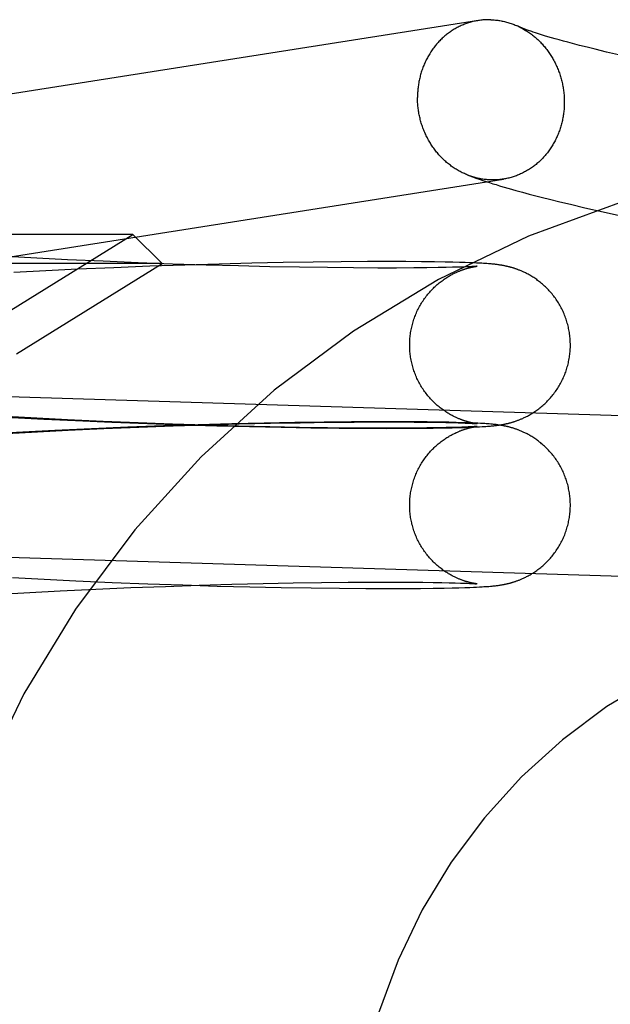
# Model space of a CAD drawing. Header units: inches. Extents: x 0 to 283, y 0 to 183.
# Tile 29 of 79: x 89.758 to 89.902, y 100.824 to 101.063. Entities that reach past the tile are written whole.
import ezdxf

# ---------------------------------------------------------------- set-up
doc = ezdxf.new("R2010")
doc.units = ezdxf.units.IN
doc.header["$LTSCALE"] = 15.583333
doc.header["$MEASUREMENT"] = 0
doc.linetypes.add('HIDDEN', pattern=[0.2, 0.1, -0.1])
doc.layers.add('DEFAULT_2', color=8, linetype='HIDDEN')

msp = doc.modelspace()

# ---------------------------------------------------------------- linework, layer by layer
at = {"layer": 'DEFAULT_2', "color": 8, "linetype": 'HIDDEN'}
for p, q in [((89.88405, 101.05979), (89.88338, 101.06001)), ((89.88477, 101.05956), (89.88405, 101.05979)), ((89.88554, 101.05932), (89.88477, 101.05956)), ((89.88636, 101.05908), (89.88554, 101.05932)), ((89.88723, 101.05882), (89.88636, 101.05908)), ((89.88814, 101.05856), (89.88723, 101.05882)), ((89.88911, 101.05828), (89.88814, 101.05856)), ((89.89013, 101.058), (89.88911, 101.05828)), ((89.89119, 101.05772), (89.89013, 101.058)), ((89.89229, 101.05742), (89.89119, 101.05772)), ((89.89404, 101.05697), (89.89229, 101.05742)), ((89.89589, 101.0565), (89.89404, 101.05697)), ((89.89783, 101.05602), (89.89589, 101.0565)), ((89.90057, 101.05536), (89.89783, 101.05602)), ((89.90346, 101.05467), (89.90057, 101.05536)), ((89.87699, 101.02219), (89.87858, 101.02174)), ((89.87858, 101.02174), (89.88018, 101.0213)), ((89.88018, 101.0213), (89.8818, 101.02087)), ((89.8818, 101.02087), (89.88343, 101.02045)), ((89.88343, 101.02045), (89.88507, 101.02002)), ((89.88507, 101.02002), (89.88673, 101.01961)), ((89.88673, 101.01961), (89.88926, 101.01899)), ((89.88926, 101.01899), (89.89182, 101.01837)), ((89.89182, 101.01837), (89.89529, 101.01755)), ((89.89529, 101.01755), (89.89974, 101.01653)), ((89.89974, 101.01653), (89.93509, 101.00871)), ((89.78564, 101.01103), (89.47379, 101.01103)), ((89.75596, 100.99262), (89.78564, 101.01103)), ((89.78564, 101.01103), (89.79271, 101.00396)), ((89.76231, 101.0053), (89.75488, 101.00571)), ((89.76975, 101.00492), (89.76231, 101.0053)), ((89.77837, 101.00452), (89.76975, 101.00492)), ((89.79271, 101.00396), (89.46671, 101.00396)), ((89.75735, 100.98203), (89.79271, 101.00396)), ((89.77215, 101.00259), (89.76447, 101.00222)), ((89.78101, 101.00297), (89.77215, 101.00259)), ((89.78689, 101.00417), (89.77837, 101.00452)), ((89.78973, 101.00331), (89.78101, 101.00297)), ((89.79525, 101.00386), (89.78689, 101.00417)), ((89.79825, 101.0036), (89.78973, 101.00331)), ((89.8034, 101.0036), (89.79525, 101.00386)), ((89.80652, 101.00385), (89.79825, 101.0036)), ((89.81128, 101.00339), (89.8034, 101.0036)), ((89.81449, 101.00405), (89.80652, 101.00385)), ((89.81885, 101.00321), (89.81128, 101.00339)), ((89.82213, 101.00421), (89.81449, 101.00405)), ((89.82606, 101.00308), (89.81885, 101.00321)), ((89.82938, 101.00433), (89.82213, 101.00421)), ((89.83286, 101.00298), (89.82606, 101.00308)), ((89.83621, 101.0044), (89.82938, 101.00433)), ((89.8392, 101.00292), (89.83286, 101.00298)), ((89.84257, 101.00445), (89.83621, 101.0044)), ((89.84505, 101.00289), (89.8392, 101.00292)), ((89.84767, 101.00446), (89.84257, 101.00445)), ((89.84964, 101.00289), (89.84505, 101.00289)), ((89.85187, 101.00445), (89.84767, 101.00446)), ((89.8538, 101.00291), (89.84964, 101.00289)), ((89.85571, 101.00442), (89.85187, 101.00445)), ((89.85693, 101.00294), (89.8538, 101.00291)), ((89.85883, 101.00438), (89.85571, 101.00442)), ((89.85973, 101.00298), (89.85693, 101.00294)), ((89.86139, 101.00434), (89.85883, 101.00438)), ((89.86163, 101.00302), (89.85973, 101.00298)), ((89.86325, 101.0043), (89.86139, 101.00434)), ((89.86316, 101.00306), (89.86163, 101.00302)), ((89.86441, 101.00309), (89.86316, 101.00306)), ((89.86487, 101.00426), (89.86325, 101.0043)), ((89.86543, 101.00313), (89.86441, 101.00309)), ((89.86629, 101.00421), (89.86487, 101.00426)), ((89.86628, 101.00316), (89.86543, 101.00313)), ((89.86698, 101.00319), (89.86628, 101.00316)), ((89.86736, 101.00417), (89.86629, 101.00421)), ((89.86755, 101.00322), (89.86698, 101.00319)), ((89.86833, 101.00414), (89.86736, 101.00417)), ((89.86791, 101.00324), (89.86755, 101.00322)), ((89.86822, 101.00326), (89.86791, 101.00324)), ((89.86847, 101.00327), (89.86822, 101.00326)), ((89.86904, 101.0041), (89.86833, 101.00414)), ((89.86869, 101.00329), (89.86847, 101.00327)), ((89.86848, 101.00322), (89.86861, 101.00325)), ((89.86861, 101.00325), (89.86872, 101.00326)), ((89.86886, 101.0033), (89.86869, 101.00329)), ((89.86872, 101.00326), (89.86882, 101.00328)), ((89.86882, 101.00328), (89.86891, 101.00329)), ((89.86899, 101.00331), (89.86886, 101.0033)), ((89.86891, 101.00329), (89.86898, 101.0033)), ((89.86906, 101.00331), (89.86899, 101.00331)), ((89.8697, 101.00407), (89.86904, 101.0041)), ((89.8691, 101.00332), (89.86908, 101.00332)), ((89.86909, 101.00332), (89.86911, 101.00332)), ((89.86913, 101.00332), (89.86912, 101.00332)), ((89.86913, 101.00332), (89.86914, 101.00332)), ((89.86914, 101.00332), (89.86915, 101.00332)), ((89.86915, 101.00332), (89.86914, 101.00332)), ((89.87031, 101.00404), (89.8697, 101.00407)), ((89.87074, 101.00401), (89.87031, 101.00404)), ((89.87115, 101.00398), (89.87074, 101.00401)), ((89.87153, 101.00396), (89.87115, 101.00398)), ((89.8719, 101.00393), (89.87153, 101.00396)), ((89.87225, 101.0039), (89.8719, 101.00393)), ((89.87258, 101.00387), (89.87225, 101.0039)), ((89.8728, 101.00385), (89.87258, 101.00387)), ((89.87302, 101.00383), (89.8728, 101.00385)), ((89.87323, 101.00381), (89.87302, 101.00383)), ((89.87344, 101.00379), (89.87323, 101.00381)), ((89.87365, 101.00376), (89.87344, 101.00379)), ((89.87386, 101.00374), (89.87365, 101.00376)), ((89.87407, 101.00371), (89.87386, 101.00374)), ((89.87429, 101.00368), (89.87407, 101.00371)), ((89.8745, 101.00365), (89.87429, 101.00368)), ((89.87472, 101.00362), (89.8745, 101.00365)), ((89.76447, 101.00222), (89.75675, 101.00181)), ((89.9148, 100.96663), (89.70733, 100.97308)), ((89.76231, 100.96639), (89.75488, 100.9668)), ((89.7563, 100.96662), (89.76399, 100.96621)), ((89.76975, 100.96601), (89.76231, 100.96639)), ((89.76399, 100.96621), (89.77165, 100.96584)), ((89.77837, 100.96562), (89.76975, 100.96601)), ((89.77165, 100.96584), (89.78049, 100.96545)), ((89.78438, 100.96421), (89.77557, 100.96384)), ((89.78689, 100.96526), (89.77837, 100.96562)), ((89.77853, 100.96389), (89.78705, 100.96424)), ((89.78049, 100.96545), (89.78919, 100.96511)), ((89.79303, 100.96453), (89.78438, 100.96421)), ((89.79525, 100.96496), (89.78689, 100.96526)), ((89.78705, 100.96424), (89.79541, 100.96455)), ((89.78919, 100.96511), (89.79769, 100.96482)), ((89.80146, 100.9648), (89.79303, 100.96453)), ((89.8034, 100.9647), (89.79525, 100.96496)), ((89.79541, 100.96455), (89.80356, 100.96481)), ((89.79769, 100.96482), (89.80596, 100.96457)), ((89.80962, 100.96503), (89.80146, 100.9648)), ((89.81128, 100.96448), (89.8034, 100.9647)), ((89.80356, 100.96481), (89.81144, 100.96502)), ((89.80596, 100.96457), (89.81393, 100.96437)), ((89.81747, 100.96521), (89.80962, 100.96503)), ((89.81885, 100.96431), (89.81128, 100.96448)), ((89.81144, 100.96502), (89.81901, 100.9652)), ((89.81393, 100.96437), (89.82157, 100.96421)), ((89.82496, 100.96535), (89.81747, 100.96521)), ((89.82606, 100.96417), (89.81885, 100.96431)), ((89.81901, 100.9652), (89.82621, 100.96533)), ((89.82157, 100.96421), (89.82882, 100.96409)), ((89.83205, 100.96546), (89.82496, 100.96535)), ((89.83286, 100.96408), (89.82606, 100.96417)), ((89.82621, 100.96533), (89.833, 100.96543)), ((89.83871, 100.96552), (89.83205, 100.96546)), ((89.833, 100.96543), (89.83934, 100.96549)), ((89.84403, 100.96555), (89.83871, 100.96552)), ((89.83934, 100.96549), (89.84518, 100.96551)), ((89.84898, 100.96555), (89.84403, 100.96555)), ((89.84518, 100.96551), (89.84975, 100.96551)), ((89.85349, 100.96553), (89.84898, 100.96555)), ((89.84975, 100.96551), (89.85391, 100.96549)), ((89.85704, 100.9655), (89.85349, 100.96553)), ((89.85391, 100.96549), (89.85694, 100.96546)), ((89.85694, 100.96546), (89.85973, 100.96542)), ((89.85993, 100.96546), (89.85704, 100.9655)), ((89.85973, 100.96542), (89.86162, 100.96538)), ((89.86231, 100.96542), (89.85993, 100.96546)), ((89.86162, 100.96538), (89.86323, 100.96534)), ((89.86316, 100.96415), (89.86163, 100.96412)), ((89.86405, 100.96537), (89.86231, 100.96542)), ((89.86311, 100.9641), (89.86476, 100.96415)), ((89.86441, 100.96419), (89.86316, 100.96415)), ((89.86323, 100.96534), (89.86458, 100.96531)), ((89.86558, 100.96533), (89.86405, 100.96537)), ((89.86543, 100.96422), (89.86441, 100.96419)), ((89.86458, 100.96531), (89.86551, 100.96527)), ((89.86476, 100.96415), (89.86618, 100.96419)), ((89.86628, 100.96426), (89.86543, 100.96422)), ((89.86551, 100.96527), (89.86631, 100.96524)), ((89.86671, 100.96529), (89.86558, 100.96533)), ((89.86618, 100.96419), (89.8674, 100.96423)), ((89.86698, 100.96429), (89.86628, 100.96426)), ((89.86631, 100.96524), (89.867, 100.96521)), ((89.86774, 100.96525), (89.86671, 100.96529)), ((89.86755, 100.96431), (89.86698, 100.96429)), ((89.867, 100.96521), (89.86758, 100.96519)), ((89.8674, 100.96423), (89.86827, 100.96427)), ((89.86791, 100.96433), (89.86755, 100.96431)), ((89.86758, 100.96519), (89.86794, 100.96517)), ((89.86868, 100.96522), (89.86774, 100.96525)), ((89.86822, 100.96435), (89.86791, 100.96433)), ((89.86794, 100.96517), (89.86825, 100.96515)), ((89.86847, 100.96437), (89.86822, 100.96435)), ((89.86825, 100.96515), (89.86851, 100.96513)), ((89.86827, 100.96427), (89.86905, 100.9643)), ((89.86869, 100.96438), (89.86847, 100.96437)), ((89.86848, 100.96432), (89.86861, 100.96434)), ((89.86851, 100.96513), (89.86871, 100.96512)), ((89.86861, 100.96434), (89.86872, 100.96436)), ((89.86878, 100.96513), (89.86867, 100.96515)), ((89.86937, 100.96518), (89.86868, 100.96522)), ((89.86886, 100.96439), (89.86869, 100.96438)), ((89.86871, 100.96512), (89.86888, 100.9651)), ((89.86872, 100.96436), (89.86882, 100.96438)), ((89.86887, 100.96512), (89.86878, 100.96513)), ((89.86882, 100.96438), (89.86891, 100.96439)), ((89.86899, 100.96441), (89.86886, 100.96439)), ((89.86895, 100.96511), (89.86887, 100.96512)), ((89.86888, 100.9651), (89.869, 100.96509)), ((89.86891, 100.96439), (89.86898, 100.9644)), ((89.86902, 100.9651), (89.86895, 100.96511)), ((89.86906, 100.96441), (89.86899, 100.96441)), ((89.86907, 100.96509), (89.86902, 100.9651)), ((89.86905, 100.9643), (89.86975, 100.96434)), ((89.8691, 100.96441), (89.86908, 100.96441)), ((89.86911, 100.96509), (89.86909, 100.96509)), ((89.86909, 100.96441), (89.86911, 100.96442)), ((89.86911, 100.96509), (89.86912, 100.96508)), ((89.86913, 100.96508), (89.86912, 100.96508)), ((89.86913, 100.96442), (89.86912, 100.96442)), ((89.86913, 100.96442), (89.86914, 100.96442)), ((89.86914, 100.96508), (89.86914, 100.96508)), ((89.86915, 100.96508), (89.86914, 100.96508)), ((89.86914, 100.96442), (89.86915, 100.96442)), ((89.86915, 100.96442), (89.86914, 100.96442)), ((89.87, 100.96515), (89.86937, 100.96518)), ((89.86975, 100.96434), (89.8704, 100.96437)), ((89.8706, 100.96511), (89.87, 100.96515)), ((89.8704, 100.96437), (89.87085, 100.9644)), ((89.87101, 100.96509), (89.8706, 100.96511)), ((89.87085, 100.9644), (89.87127, 100.96443)), ((89.8714, 100.96506), (89.87101, 100.96509)), ((89.87127, 100.96443), (89.87167, 100.96446)), ((89.87178, 100.96503), (89.8714, 100.96506)), ((89.87167, 100.96446), (89.87204, 100.96449)), ((89.87213, 100.96501), (89.87178, 100.96503)), ((89.87204, 100.96449), (89.8724, 100.96452)), ((89.87247, 100.96498), (89.87213, 100.96501)), ((89.8724, 100.96452), (89.87263, 100.96454)), ((89.87269, 100.96496), (89.87247, 100.96498)), ((89.87263, 100.96454), (89.87285, 100.96456)), ((89.87291, 100.96494), (89.87269, 100.96496)), ((89.87285, 100.96456), (89.87306, 100.96458)), ((89.87312, 100.96492), (89.87291, 100.96494)), ((89.87306, 100.96458), (89.87327, 100.9646)), ((89.87334, 100.96489), (89.87312, 100.96492)), ((89.87327, 100.9646), (89.87348, 100.96462)), ((89.87355, 100.96487), (89.87334, 100.96489)), ((89.87348, 100.96462), (89.87369, 100.96465)), ((89.87376, 100.96485), (89.87355, 100.96487)), ((89.87369, 100.96465), (89.87389, 100.96467)), ((89.87397, 100.96482), (89.87376, 100.96485)), ((89.87389, 100.96467), (89.8741, 100.9647)), ((89.87418, 100.96479), (89.87397, 100.96482)), ((89.8741, 100.9647), (89.87431, 100.96473)), ((89.8744, 100.96476), (89.87418, 100.96479)), ((89.87431, 100.96473), (89.87453, 100.96476)), ((89.87461, 100.96473), (89.8744, 100.96476)), ((89.87453, 100.96476), (89.87475, 100.96479)), ((89.87483, 100.9647), (89.87461, 100.96473)), ((89.87475, 100.96479), (89.87497, 100.96483)), ((89.75894, 100.96302), (89.75122, 100.96259)), ((89.75502, 100.96271), (89.76246, 100.96312)), ((89.76664, 100.96342), (89.75894, 100.96302)), ((89.76246, 100.96312), (89.7699, 100.96349)), ((89.77557, 100.96384), (89.76664, 100.96342)), ((89.7699, 100.96349), (89.77853, 100.96389)), ((89.82882, 100.96409), (89.83567, 100.96401)), ((89.8392, 100.96401), (89.83286, 100.96408)), ((89.83567, 100.96401), (89.84206, 100.96396)), ((89.84505, 100.96399), (89.8392, 100.96401)), ((89.84206, 100.96396), (89.84714, 100.96395)), ((89.84964, 100.96399), (89.84505, 100.96399)), ((89.84714, 100.96395), (89.8516, 100.96396)), ((89.8538, 100.96401), (89.84964, 100.96399)), ((89.8516, 100.96396), (89.85536, 100.96398)), ((89.85693, 100.96404), (89.8538, 100.96401)), ((89.85536, 100.96398), (89.85851, 100.96402)), ((89.85973, 100.96408), (89.85693, 100.96404)), ((89.85851, 100.96402), (89.86119, 100.96406)), ((89.86163, 100.96412), (89.85973, 100.96408)), ((89.86119, 100.96406), (89.86311, 100.9641)), ((89.91359, 100.92765), (89.70612, 100.9341)), ((89.75638, 100.92771), (89.76408, 100.9273)), ((89.76408, 100.9273), (89.77173, 100.92693)), ((89.77173, 100.92693), (89.78058, 100.92654)), ((89.78058, 100.92654), (89.78928, 100.9262)), ((89.78928, 100.9262), (89.79778, 100.92591)), ((89.79778, 100.92591), (89.80605, 100.92566)), ((89.80171, 100.92585), (89.80964, 100.92607)), ((89.80964, 100.92607), (89.81727, 100.92626)), ((89.81727, 100.92626), (89.82455, 100.9264)), ((89.82455, 100.9264), (89.83142, 100.9265)), ((89.83142, 100.9265), (89.83786, 100.92657)), ((89.83786, 100.92657), (89.8438, 100.92661)), ((89.8438, 100.92661), (89.84848, 100.92661)), ((89.84848, 100.92661), (89.85275, 100.9266)), ((89.85275, 100.9266), (89.85597, 100.92657)), ((89.85597, 100.92657), (89.85854, 100.92654)), ((89.85854, 100.92654), (89.86063, 100.9265)), ((89.86063, 100.9265), (89.86239, 100.92646)), ((89.86239, 100.92646), (89.86387, 100.92642)), ((89.86387, 100.92642), (89.86513, 100.92638)), ((89.86513, 100.92638), (89.86598, 100.92635)), ((89.86598, 100.92635), (89.86672, 100.92632)), ((89.86672, 100.92632), (89.86735, 100.92629)), ((89.86735, 100.92629), (89.86774, 100.92627)), ((89.86774, 100.92627), (89.86808, 100.92625)), ((89.86808, 100.92625), (89.86837, 100.92624)), ((89.86837, 100.92624), (89.8686, 100.92622)), ((89.8686, 100.92622), (89.86879, 100.92621)), ((89.86876, 100.92623), (89.86866, 100.92625)), ((89.86886, 100.92622), (89.86876, 100.92623)), ((89.86879, 100.92621), (89.86894, 100.9262)), ((89.86894, 100.9262), (89.86886, 100.92622)), ((89.86901, 100.92619), (89.86894, 100.9262)), ((89.86906, 100.92619), (89.86901, 100.92619)), ((89.86907, 100.92618), (89.86909, 100.92618)), ((89.8691, 100.92618), (89.86908, 100.92618)), ((89.86911, 100.92618), (89.86913, 100.92618)), ((89.86913, 100.92618), (89.86912, 100.92618)), ((89.86914, 100.92618), (89.86914, 100.92618)), ((89.86915, 100.92618), (89.86914, 100.92618)), ((89.87451, 100.92585), (89.87473, 100.92588)), ((89.87473, 100.92588), (89.87495, 100.92592)), ((89.75316, 100.92369), (89.76058, 100.92411)), ((89.76058, 100.92411), (89.768, 100.9245)), ((89.768, 100.9245), (89.77662, 100.9249)), ((89.77662, 100.9249), (89.78515, 100.92526)), ((89.78515, 100.92526), (89.79353, 100.92558)), ((89.79353, 100.92558), (89.80171, 100.92585)), ((89.80605, 100.92566), (89.81402, 100.92546)), ((89.81402, 100.92546), (89.82165, 100.9253)), ((89.82165, 100.9253), (89.82891, 100.92518)), ((89.82891, 100.92518), (89.83575, 100.9251)), ((89.83575, 100.9251), (89.84214, 100.92505)), ((89.84214, 100.92505), (89.84721, 100.92504)), ((89.84721, 100.92504), (89.85166, 100.92505)), ((89.85166, 100.92505), (89.8554, 100.92508)), ((89.8554, 100.92508), (89.85853, 100.92511)), ((89.85853, 100.92511), (89.8612, 100.92516)), ((89.8612, 100.92516), (89.86311, 100.9252)), ((89.86311, 100.9252), (89.86476, 100.92524)), ((89.86476, 100.92524), (89.86618, 100.92528)), ((89.86618, 100.92528), (89.8674, 100.92533)), ((89.8674, 100.92533), (89.86826, 100.92536)), ((89.86826, 100.92536), (89.86904, 100.9254)), ((89.86904, 100.9254), (89.86974, 100.92543)), ((89.86974, 100.92543), (89.87039, 100.92547)), ((89.87039, 100.92547), (89.87084, 100.9255)), ((89.87084, 100.9255), (89.87126, 100.92552)), ((89.87126, 100.92552), (89.87166, 100.92555)), ((89.87166, 100.92555), (89.87203, 100.92558)), ((89.87203, 100.92558), (89.87239, 100.92561)), ((89.87239, 100.92561), (89.87262, 100.92563)), ((89.87262, 100.92563), (89.87284, 100.92565)), ((89.87284, 100.92565), (89.87305, 100.92567)), ((89.87305, 100.92567), (89.87326, 100.92569)), ((89.87326, 100.92569), (89.87347, 100.92572)), ((89.87347, 100.92572), (89.87367, 100.92574)), ((89.87367, 100.92574), (89.87388, 100.92577)), ((89.87388, 100.92577), (89.87409, 100.92579)), ((89.87409, 100.92579), (89.8743, 100.92582)), ((89.8743, 100.92582), (89.87451, 100.92585))]:
    msp.add_line(p, q, dxfattribs=at)
for points in [[(89.87252, 101.0632), (89.87225, 101.06321), (89.87197, 101.06321), (89.8717, 101.0632), (89.87142, 101.0632), (89.87115, 101.06318), (89.87088, 101.06317), (89.8706, 101.06315), (89.87033, 101.06312), (89.87006, 101.06309), (89.86979, 101.06305), (89.86952, 101.06301), (89.65203, 101.02873)], [(89.86948, 101.06301), (89.86925, 101.06297), (89.86898, 101.06292), (89.86871, 101.06287), (89.86844, 101.06281), (89.86817, 101.06275), (89.86791, 101.06268), (89.86764, 101.06261), (89.86738, 101.06253), (89.86712, 101.06245), (89.86686, 101.06237), (89.8666, 101.06228), (89.86634, 101.06218), (89.86608, 101.06209), (89.86583, 101.06198), (89.86557, 101.06188), (89.86532, 101.06177), (89.86507, 101.06165), (89.86482, 101.06153), (89.86458, 101.06141), (89.86433, 101.06128), (89.86409, 101.06115), (89.86385, 101.06101), (89.86361, 101.06087), (89.86337, 101.06073), (89.86314, 101.06058), (89.86291, 101.06042), (89.86268, 101.06027), (89.86245, 101.06011), (89.86222, 101.05994), (89.862, 101.05978), (89.86178, 101.0596), (89.86156, 101.05943), (89.86135, 101.05925), (89.86113, 101.05907), (89.86092, 101.05888), (89.86072, 101.05869), (89.86051, 101.0585), (89.86031, 101.0583), (89.86011, 101.0581), (89.85992, 101.05789), (89.85973, 101.05769), (89.85954, 101.05748), (89.85935, 101.05726), (89.85917, 101.05704), (89.85899, 101.05682), (89.85881, 101.0566), (89.85864, 101.05637), (89.85846, 101.05614), (89.8583, 101.05591), (89.85813, 101.05568), (89.85797, 101.05544), (89.85782, 101.0552), (89.85766, 101.05495), (89.85751, 101.05471), (89.85737, 101.05446), (89.85722, 101.05421), (89.85709, 101.05395), (89.85695, 101.0537), (89.85682, 101.05344), (89.85669, 101.05318), (89.85657, 101.05291), (89.85645, 101.05265), (89.85633, 101.05238), (89.85622, 101.05211), (89.85611, 101.05184), (89.856, 101.05157), (89.8559, 101.05129), (89.8558, 101.05101), (89.85571, 101.05073), (89.85562, 101.05045), (89.85554, 101.05017), (89.85546, 101.04989), (89.85538, 101.0496), (89.85531, 101.04932), (89.85524, 101.04903), (89.85517, 101.04874), (89.85511, 101.04845), (89.85505, 101.04816), (89.855, 101.04787), (89.85495, 101.04757), (89.85491, 101.04728), (89.85487, 101.04698), (89.85483, 101.04669), (89.8548, 101.04639), (89.85477, 101.04609), (89.85475, 101.0458), (89.85473, 101.0455), (89.85472, 101.0452), (89.85471, 101.0449), (89.8547, 101.0446), (89.8547, 101.0443)], [(89.87252, 101.0632), (89.8728, 101.06319), (89.87307, 101.06317), (89.87334, 101.06315), (89.87362, 101.06313), (89.87389, 101.0631), (89.87417, 101.06307), (89.87444, 101.06303), (89.87471, 101.06298), (89.87498, 101.06294), (89.87525, 101.06288), (89.87553, 101.06283), (89.8758, 101.06277), (89.87606, 101.0627), (89.87633, 101.06263), (89.8766, 101.06256), (89.87687, 101.06248), (89.87713, 101.06239), (89.8774, 101.0623), (89.87766, 101.06221), (89.87792, 101.06212), (89.87818, 101.06201), (89.87844, 101.06191), (89.8787, 101.0618), (89.87896, 101.06169)], [(89.88338, 101.06001), (89.88276, 101.06021), (89.88247, 101.06031), (89.88219, 101.06041), (89.88192, 101.0605), (89.88167, 101.06059), (89.88143, 101.06068), (89.8812, 101.06077), (89.88098, 101.06085), (89.88077, 101.06093), (89.88057, 101.061), (89.88039, 101.06108), (89.88021, 101.06114), (89.88005, 101.06121), (89.87989, 101.06127), (89.87975, 101.06133), (89.87962, 101.06139), (89.8795, 101.06144), (89.87938, 101.06149), (89.87928, 101.06154), (89.87918, 101.06158), (89.87896, 101.06169)], [(89.8791, 101.06162), (89.87921, 101.06157), (89.87947, 101.06144), (89.87972, 101.06132), (89.87997, 101.06119), (89.88022, 101.06105), (89.88046, 101.06091), (89.88071, 101.06077), (89.88095, 101.06062), (89.88119, 101.06047), (89.88143, 101.06032), (89.88167, 101.06016), (89.8819, 101.05999), (89.88214, 101.05983), (89.88237, 101.05966), (89.88259, 101.05948), (89.88282, 101.0593), (89.88304, 101.05912), (89.88326, 101.05894), (89.88348, 101.05875), (89.88369, 101.05855), (89.88391, 101.05836), (89.88412, 101.05816), (89.88432, 101.05796), (89.88453, 101.05775), (89.88473, 101.05754), (89.88493, 101.05733), (89.88512, 101.05711), (89.88532, 101.05689), (89.88551, 101.05667), (89.88569, 101.05644), (89.88588, 101.05621), (89.88606, 101.05598), (89.88623, 101.05575), (89.88641, 101.05551), (89.88658, 101.05527), (89.88674, 101.05503), (89.88691, 101.05478), (89.88707, 101.05453), (89.88722, 101.05428), (89.88738, 101.05403), (89.88753, 101.05377), (89.88767, 101.05352), (89.88782, 101.05326), (89.88796, 101.05299), (89.88809, 101.05273), (89.88822, 101.05246), (89.88835, 101.05219), (89.88847, 101.05192), (89.8886, 101.05165), (89.88871, 101.05137), (89.88882, 101.0511), (89.88893, 101.05082), (89.88904, 101.05054), (89.88914, 101.05026), (89.88924, 101.04997), (89.88933, 101.04969), (89.88942, 101.0494), (89.8895, 101.04912), (89.88959, 101.04883), (89.88966, 101.04854), (89.88974, 101.04825), (89.88981, 101.04795), (89.88987, 101.04766), (89.88993, 101.04737), (89.88999, 101.04707), (89.89004, 101.04678), (89.89009, 101.04648), (89.89013, 101.04618), (89.89017, 101.04589), (89.89021, 101.04559), (89.89024, 101.04529), (89.89027, 101.04499), (89.89029, 101.04469), (89.89031, 101.04439), (89.89032, 101.04409), (89.89033, 101.04379), (89.89034, 101.04349), (89.89034, 101.04319)], [(89.8672, 101.02535), (89.86712, 101.02538), (89.86686, 101.02548), (89.8666, 101.02558), (89.86634, 101.02569), (89.86608, 101.02581), (89.86583, 101.02593), (89.86557, 101.02605), (89.86532, 101.02618), (89.86507, 101.02631), (89.86482, 101.02644), (89.86458, 101.02658), (89.86433, 101.02672), (89.86409, 101.02687), (89.86385, 101.02702), (89.86361, 101.02718), (89.86337, 101.02734), (89.86314, 101.0275), (89.86291, 101.02767), (89.86268, 101.02784), (89.86245, 101.02801), (89.86222, 101.02819), (89.862, 101.02837), (89.86178, 101.02856), (89.86156, 101.02875), (89.86135, 101.02894), (89.86113, 101.02914), (89.86092, 101.02934), (89.86072, 101.02954), (89.86051, 101.02974), (89.86031, 101.02995), (89.86011, 101.03017), (89.85992, 101.03038), (89.85973, 101.0306), (89.85954, 101.03083), (89.85935, 101.03105), (89.85917, 101.03128), (89.85899, 101.03151), (89.85881, 101.03175), (89.85864, 101.03198), (89.85846, 101.03222), (89.8583, 101.03247), (89.85813, 101.03271), (89.85797, 101.03296), (89.85782, 101.03321), (89.85766, 101.03346), (89.85751, 101.03372), (89.85737, 101.03398), (89.85722, 101.03424), (89.85709, 101.0345), (89.85695, 101.03477), (89.85682, 101.03503), (89.85669, 101.0353), (89.85657, 101.03557), (89.85645, 101.03584), (89.85633, 101.03612), (89.85622, 101.0364), (89.85611, 101.03667), (89.856, 101.03695), (89.8559, 101.03724), (89.8558, 101.03752), (89.85571, 101.0378), (89.85562, 101.03809), (89.85554, 101.03838), (89.85546, 101.03867), (89.85538, 101.03896), (89.85531, 101.03925), (89.85524, 101.03954), (89.85517, 101.03983), (89.85511, 101.04013), (89.85505, 101.04042), (89.855, 101.04072), (89.85495, 101.04101), (89.85491, 101.04131), (89.85487, 101.04161), (89.85483, 101.04191), (89.8548, 101.0422), (89.85477, 101.0425), (89.85475, 101.0428), (89.85473, 101.0431), (89.85472, 101.0434), (89.85471, 101.0437), (89.8547, 101.044), (89.8547, 101.0443)], [(89.89034, 101.04319), (89.89034, 101.04289), (89.89033, 101.04259), (89.89032, 101.0423), (89.89031, 101.042), (89.89029, 101.0417), (89.89027, 101.0414), (89.89024, 101.0411), (89.89021, 101.04081), (89.89017, 101.04051), (89.89013, 101.04022), (89.89009, 101.03992), (89.89004, 101.03963), (89.88999, 101.03934), (89.88993, 101.03904), (89.88987, 101.03875), (89.88981, 101.03847), (89.88974, 101.03818), (89.88966, 101.03789), (89.88959, 101.03761), (89.8895, 101.03732), (89.88942, 101.03704), (89.88933, 101.03676), (89.88924, 101.03648), (89.88914, 101.0362), (89.88904, 101.03593), (89.88893, 101.03565), (89.88882, 101.03538), (89.88871, 101.03511), (89.8886, 101.03485), (89.88847, 101.03458), (89.88835, 101.03432), (89.88822, 101.03406), (89.88809, 101.0338), (89.88796, 101.03354), (89.88782, 101.03329), (89.88767, 101.03304), (89.88753, 101.03279), (89.88738, 101.03254), (89.88722, 101.0323), (89.88707, 101.03206), (89.88691, 101.03182), (89.88674, 101.03158), (89.88658, 101.03135), (89.88641, 101.03112), (89.88623, 101.03089), (89.88606, 101.03067), (89.88588, 101.03045), (89.88569, 101.03023), (89.88551, 101.03002), (89.88532, 101.02981), (89.88512, 101.0296), (89.88493, 101.0294), (89.88473, 101.0292), (89.88453, 101.029), (89.88432, 101.0288), (89.88412, 101.02861), (89.88391, 101.02843), (89.88369, 101.02824), (89.88348, 101.02807), (89.88326, 101.02789), (89.88304, 101.02772), (89.88282, 101.02755), (89.88259, 101.02739), (89.88237, 101.02723), (89.88214, 101.02707), (89.8819, 101.02692), (89.88167, 101.02677), (89.88143, 101.02662), (89.88119, 101.02648), (89.88095, 101.02635), (89.88071, 101.02622), (89.88046, 101.02609), (89.88022, 101.02596), (89.87997, 101.02584), (89.87972, 101.02573), (89.87947, 101.02562), (89.87921, 101.02551), (89.87896, 101.02541), (89.8787, 101.02531), (89.87844, 101.02522), (89.87818, 101.02513), (89.87792, 101.02504), (89.87766, 101.02496), (89.8774, 101.02489), (89.87713, 101.02481), (89.87687, 101.02475), (89.8766, 101.02468), (89.87633, 101.02463), (89.87606, 101.02457), (89.8758, 101.02452), (89.87556, 101.02448)], [(89.67774, 100.99336), (89.67807, 100.9934), (89.6784, 100.99344), (89.67872, 100.99348), (89.67902, 100.99352), (89.67932, 100.99356), (89.67961, 100.9936), (89.67988, 100.99364), (89.68015, 100.99368), (89.87556, 101.02448)], [(89.8672, 101.02535), (89.86803, 101.02504), (89.86888, 101.02474), (89.86971, 101.02445), (89.87054, 101.02417), (89.87136, 101.0239), (89.87218, 101.02364), (89.87299, 101.02338), (89.87379, 101.02314), (89.87459, 101.02289), (89.87539, 101.02265), (89.87699, 101.02219)], [(89.87252, 101.02429), (89.87225, 101.02431), (89.87197, 101.02432), (89.8717, 101.02434), (89.87142, 101.02437), (89.87115, 101.02439), (89.87088, 101.02443), (89.8706, 101.02447), (89.87033, 101.02451), (89.87006, 101.02456), (89.86979, 101.02461), (89.86952, 101.02467), (89.86925, 101.02473), (89.86898, 101.02479), (89.86871, 101.02486), (89.86844, 101.02494), (89.86817, 101.02502), (89.86791, 101.0251), (89.86764, 101.02519), (89.86738, 101.02528)], [(89.87553, 101.02448), (89.87525, 101.02444), (89.87498, 101.0244), (89.87471, 101.02437), (89.87444, 101.02435), (89.87417, 101.02433), (89.87389, 101.02431), (89.87362, 101.0243), (89.87334, 101.02429), (89.87307, 101.02429), (89.8728, 101.02429), (89.87252, 101.02429)], [(89.85281, 100.9842), (89.85281, 100.98451), (89.85282, 100.98485), (89.85283, 100.98518), (89.85285, 100.98552), (89.85288, 100.98585), (89.85291, 100.98619), (89.85294, 100.98652), (89.85299, 100.98685), (89.85304, 100.98719), (89.85309, 100.98752), (89.85315, 100.98785), (89.85322, 100.98818), (89.85329, 100.98851), (89.85337, 100.98883), (89.85345, 100.98916), (89.85354, 100.98948), (89.85363, 100.9898), (89.85373, 100.99013), (89.85384, 100.99044), (89.85395, 100.99076), (89.85406, 100.99108), (89.85419, 100.99139), (89.85431, 100.9917), (89.85444, 100.99201), (89.85458, 100.99231), (89.85472, 100.99262), (89.85487, 100.99292), (89.85503, 100.99322), (89.85518, 100.99351), (89.85535, 100.9938), (89.85551, 100.99409), (89.85569, 100.99438), (89.85586, 100.99466), (89.85605, 100.99494), (89.85623, 100.99522), (89.85642, 100.99549), (89.85662, 100.99576), (89.85682, 100.99602), (89.85702, 100.99628), (89.85723, 100.99654), (89.85744, 100.99679), (89.85766, 100.99704), (89.85788, 100.99729), (89.8581, 100.99752), (89.85832, 100.99776), (89.85855, 100.99799), (89.85878, 100.99821), (89.85902, 100.99843), (89.85925, 100.99865), (89.85949, 100.99886), (89.85972, 100.99906), (89.85996, 100.99926), (89.8602, 100.99945), (89.86044, 100.99963), (89.86068, 100.99981), (89.86091, 100.99998), (89.86115, 101.00015), (89.86138, 101.00031), (89.86161, 101.00046), (89.86184, 101.00061), (89.86206, 101.00075), (89.86228, 101.00088), (89.8625, 101.001), (89.86271, 101.00112), (89.86291, 101.00124), (89.86311, 101.00135), (89.86331, 101.00145), (89.8635, 101.00155), (89.86369, 101.00164), (89.86387, 101.00173), (89.86405, 101.00181), (89.86422, 101.00189), (89.86439, 101.00196), (89.86455, 101.00203), (89.8647, 101.0021), (89.86486, 101.00216), (89.865, 101.00222), (89.86515, 101.00228), (89.86529, 101.00233), (89.86542, 101.00238), (89.86556, 101.00243), (89.86569, 101.00248), (89.86581, 101.00252), (89.86593, 101.00256), (89.86605, 101.0026), (89.86617, 101.00264), (89.86628, 101.00268), (89.86639, 101.00271), (89.8665, 101.00275), (89.86661, 101.00278), (89.86671, 101.00281), (89.86681, 101.00284), (89.86691, 101.00287), (89.86701, 101.00289), (89.86711, 101.00292), (89.8672, 101.00294), (89.8673, 101.00297), (89.86739, 101.00299), (89.86748, 101.00301), (89.86756, 101.00303), (89.86765, 101.00305), (89.86773, 101.00307), (89.86782, 101.00309), (89.8679, 101.00311), (89.86798, 101.00313), (89.86806, 101.00314), (89.86814, 101.00316), (89.86821, 101.00317), (89.86828, 101.00319), (89.86835, 101.0032), (89.86842, 101.00321), (89.86848, 101.00322)], [(89.86898, 101.0033), (89.86905, 101.00331), (89.86907, 101.00331)], [(89.89181, 100.9842), (89.8918, 100.98451), (89.89179, 100.98485), (89.89178, 100.98519), (89.89176, 100.98553), (89.89173, 100.98586), (89.8917, 100.9862), (89.89167, 100.98653), (89.89162, 100.98687), (89.89157, 100.9872), (89.89152, 100.98754), (89.89146, 100.98787), (89.89139, 100.9882), (89.89132, 100.98853), (89.89124, 100.98886), (89.89116, 100.98918), (89.89107, 100.98951), (89.89097, 100.98983), (89.89087, 100.99015), (89.89077, 100.99048), (89.89066, 100.99079), (89.89054, 100.99111), (89.89042, 100.99142), (89.89029, 100.99174), (89.89016, 100.99205), (89.89002, 100.99235), (89.88988, 100.99266), (89.88973, 100.99296), (89.88957, 100.99326), (89.88941, 100.99356), (89.88925, 100.99385), (89.88908, 100.99414), (89.88891, 100.99443), (89.88873, 100.99471), (89.88855, 100.99499), (89.88836, 100.99527), (89.88817, 100.99554), (89.88797, 100.99581), (89.88777, 100.99608), (89.88756, 100.99634), (89.88735, 100.9966), (89.88714, 100.99685), (89.88692, 100.9971), (89.8867, 100.99735), (89.88648, 100.99759), (89.88625, 100.99783), (89.88602, 100.99806), (89.88579, 100.99829), (89.88555, 100.99851), (89.88532, 100.99872), (89.88508, 100.99894), (89.88484, 100.99914), (89.88459, 100.99934), (89.88435, 100.99953), (89.88411, 100.99972), (89.88387, 100.9999), (89.88363, 101.00008), (89.88339, 101.00025), (89.88315, 101.00041), (89.88291, 101.00056), (89.88268, 101.00071), (89.88245, 101.00086), (89.88222, 101.00099), (89.88199, 101.00113), (89.88177, 101.00125), (89.88156, 101.00137), (89.88135, 101.00148), (89.88114, 101.00159), (89.88094, 101.00169), (89.88074, 101.00179), (89.88055, 101.00188), (89.88036, 101.00197), (89.88018, 101.00205), (89.88, 101.00213), (89.87983, 101.0022), (89.87966, 101.00227), (89.87949, 101.00234), (89.87933, 101.0024), (89.87917, 101.00246), (89.87901, 101.00252), (89.87886, 101.00258), (89.87871, 101.00263), (89.87857, 101.00268), (89.87843, 101.00273), (89.87829, 101.00278), (89.87815, 101.00282), (89.87802, 101.00286), (89.87789, 101.00291), (89.87776, 101.00294), (89.87763, 101.00298), (89.8775, 101.00302), (89.87738, 101.00305), (89.87725, 101.00309), (89.87713, 101.00312), (89.87701, 101.00315), (89.87689, 101.00318), (89.87677, 101.00321), (89.87665, 101.00324), (89.87653, 101.00327), (89.87641, 101.0033), (89.87629, 101.00333), (89.87617, 101.00335), (89.87606, 101.00338), (89.87594, 101.0034), (89.87582, 101.00342), (89.87571, 101.00345), (89.87559, 101.00347), (89.87548, 101.00349), (89.87537, 101.00351), (89.87526, 101.00353), (89.87515, 101.00355), (89.87504, 101.00357), (89.87493, 101.00359), (89.87472, 101.00362)], [(89.86867, 100.96515), (89.86856, 100.96517), (89.8685, 100.96518), (89.86843, 100.96519), (89.86836, 100.9652), (89.86829, 100.96522), (89.86822, 100.96523), (89.86814, 100.96525), (89.86807, 100.96526), (89.86799, 100.96528), (89.86791, 100.96529), (89.86783, 100.96531), (89.86774, 100.96533), (89.86766, 100.96535), (89.86757, 100.96537), (89.86749, 100.96539), (89.8674, 100.96541), (89.86731, 100.96544), (89.86721, 100.96546), (89.86712, 100.96548), (89.86702, 100.96551), (89.86693, 100.96554), (89.86683, 100.96556), (89.86672, 100.96559), (89.86662, 100.96562), (89.86651, 100.96566), (89.8664, 100.96569), (89.86629, 100.96572), (89.86618, 100.96576), (89.86606, 100.9658), (89.86594, 100.96584), (89.86582, 100.96588), (89.8657, 100.96592), (89.86557, 100.96597), (89.86544, 100.96602), (89.8653, 100.96607), (89.86516, 100.96612), (89.86502, 100.96618), (89.86487, 100.96624), (89.86472, 100.9663), (89.86456, 100.96637), (89.8644, 100.96644), (89.86423, 100.96651), (89.86406, 100.96659), (89.86389, 100.96667), (89.86371, 100.96676), (89.86352, 100.96685), (89.86333, 100.96695), (89.86313, 100.96705), (89.86293, 100.96716), (89.86272, 100.96727), (89.86251, 100.96739), (89.8623, 100.96752), (89.86207, 100.96765), (89.86185, 100.96779), (89.86162, 100.96794), (89.86139, 100.96809), (89.86116, 100.96825), (89.86092, 100.96841), (89.86069, 100.96859), (89.86045, 100.96877), (89.86021, 100.96895), (89.85997, 100.96914), (89.85973, 100.96934), (89.85949, 100.96954), (89.85926, 100.96975), (89.85902, 100.96996), (89.85879, 100.97018), (89.85856, 100.97041), (89.85833, 100.97064), (89.85811, 100.97087), (89.85788, 100.97111), (89.85766, 100.97136), (89.85745, 100.97161), (89.85724, 100.97186), (89.85703, 100.97211), (89.85683, 100.97238), (89.85663, 100.97264), (89.85643, 100.97291), (89.85624, 100.97318), (89.85605, 100.97346), (89.85587, 100.97374), (89.85569, 100.97402), (89.85552, 100.97431), (89.85535, 100.9746), (89.85519, 100.97489), (89.85503, 100.97518), (89.85488, 100.97548), (89.85473, 100.97578), (89.85458, 100.97609), (89.85445, 100.97639), (89.85431, 100.9767), (89.85419, 100.97701), (89.85407, 100.97732), (89.85395, 100.97764), (89.85384, 100.97796), (89.85373, 100.97827), (89.85363, 100.9786), (89.85354, 100.97892), (89.85345, 100.97924), (89.85337, 100.97957), (89.85329, 100.97989), (89.85322, 100.98022), (89.85315, 100.98055), (89.85309, 100.98088), (89.85304, 100.98121), (89.85299, 100.98155), (89.85295, 100.98188), (89.85291, 100.98221), (89.85288, 100.98255), (89.85285, 100.98288), (89.85283, 100.98322), (89.85282, 100.98356), (89.85281, 100.98389), (89.85281, 100.9842)], [(89.87497, 100.96483), (89.87508, 100.96484), (89.87519, 100.96486), (89.8753, 100.96488), (89.87542, 100.9649), (89.87553, 100.96492), (89.87564, 100.96495), (89.87576, 100.96497), (89.87587, 100.96499), (89.87599, 100.96501), (89.8761, 100.96504), (89.87622, 100.96506), (89.87634, 100.96509), (89.87646, 100.96512), (89.87657, 100.96514), (89.87669, 100.96517), (89.87682, 100.9652), (89.87694, 100.96523), (89.87706, 100.96526), (89.87718, 100.9653), (89.8773, 100.96533), (89.87742, 100.96536), (89.87755, 100.9654), (89.87767, 100.96544), (89.8778, 100.96547), (89.87793, 100.96551), (89.87806, 100.96556), (89.8782, 100.9656), (89.87834, 100.96564), (89.87848, 100.96569), (89.87862, 100.96574), (89.87876, 100.96579), (89.87891, 100.96584), (89.87907, 100.9659), (89.87922, 100.96596), (89.87938, 100.96602), (89.87955, 100.96609), (89.87971, 100.96616), (89.87989, 100.96623), (89.88006, 100.9663), (89.88024, 100.96638), (89.88042, 100.96647), (89.88061, 100.96656), (89.8808, 100.96665), (89.881, 100.96674), (89.8812, 100.96685), (89.8814, 100.96695), (89.88161, 100.96706), (89.88182, 100.96718), (89.88204, 100.96731), (89.88226, 100.96744), (89.88249, 100.96757), (89.88272, 100.96772), (89.88296, 100.96787), (89.88319, 100.96803), (89.88343, 100.96819), (89.88367, 100.96836), (89.88391, 100.96854), (89.88415, 100.96872), (89.8844, 100.96891), (89.88464, 100.9691), (89.88488, 100.9693), (89.88512, 100.96951), (89.88536, 100.96972), (89.88559, 100.96993), (89.88583, 100.97015), (89.88606, 100.97038), (89.88629, 100.97061), (89.88651, 100.97085), (89.88673, 100.97109), (89.88695, 100.97134), (89.88717, 100.97159), (89.88738, 100.97184), (89.88759, 100.9721), (89.88779, 100.97236), (89.88799, 100.97263), (89.88819, 100.9729), (89.88838, 100.97317), (89.88857, 100.97345), (89.88875, 100.97373), (89.88893, 100.97401), (89.8891, 100.9743), (89.88927, 100.97459), (89.88943, 100.97488), (89.88959, 100.97518), (89.88974, 100.97547), (89.88989, 100.97578), (89.89003, 100.97608), (89.89017, 100.97639), (89.8903, 100.97669), (89.89043, 100.97701), (89.89055, 100.97732), (89.89067, 100.97763), (89.89078, 100.97795), (89.89088, 100.97827), (89.89098, 100.97859), (89.89107, 100.97892), (89.89116, 100.97924), (89.89125, 100.97957), (89.89132, 100.97989), (89.89139, 100.98022), (89.89146, 100.98055), (89.89152, 100.98088), (89.89158, 100.98121), (89.89162, 100.98155), (89.89167, 100.98188), (89.8917, 100.98222), (89.89174, 100.98255), (89.89176, 100.98289), (89.89178, 100.98322), (89.8918, 100.98356), (89.8918, 100.98389), (89.89181, 100.9842)], [(89.85281, 100.9453), (89.85281, 100.94561), (89.85282, 100.94594), (89.85283, 100.94628), (89.85285, 100.94661), (89.85288, 100.94695), (89.85291, 100.94728), (89.85294, 100.94762), (89.85299, 100.94795), (89.85304, 100.94828), (89.85309, 100.94861), (89.85315, 100.94894), (89.85322, 100.94927), (89.85329, 100.9496), (89.85337, 100.94993), (89.85345, 100.95025), (89.85354, 100.95058), (89.85363, 100.9509), (89.85373, 100.95122), (89.85384, 100.95154), (89.85395, 100.95186), (89.85406, 100.95217), (89.85419, 100.95248), (89.85431, 100.9528), (89.85444, 100.9531), (89.85458, 100.95341), (89.85472, 100.95371), (89.85487, 100.95401), (89.85503, 100.95431), (89.85518, 100.95461), (89.85535, 100.9549), (89.85551, 100.95519), (89.85569, 100.95547), (89.85586, 100.95576), (89.85605, 100.95604), (89.85623, 100.95631), (89.85642, 100.95658), (89.85662, 100.95685), (89.85682, 100.95712), (89.85702, 100.95738), (89.85723, 100.95764), (89.85744, 100.95789), (89.85766, 100.95814), (89.85788, 100.95838), (89.8581, 100.95862), (89.85832, 100.95886), (89.85855, 100.95909), (89.85878, 100.95931), (89.85902, 100.95953), (89.85925, 100.95974), (89.85949, 100.95995), (89.85972, 100.96016), (89.85996, 100.96035), (89.8602, 100.96054), (89.86044, 100.96073), (89.86068, 100.96091), (89.86091, 100.96108), (89.86115, 100.96125), (89.86138, 100.9614), (89.86161, 100.96156), (89.86184, 100.9617), (89.86206, 100.96184), (89.86228, 100.96197), (89.8625, 100.9621), (89.86271, 100.96222), (89.86291, 100.96233), (89.86311, 100.96244), (89.86331, 100.96255), (89.8635, 100.96264), (89.86369, 100.96274), (89.86387, 100.96282), (89.86405, 100.96291), (89.86422, 100.96298), (89.86439, 100.96306), (89.86455, 100.96313), (89.8647, 100.96319), (89.86486, 100.96326), (89.865, 100.96332), (89.86515, 100.96337), (89.86529, 100.96343), (89.86542, 100.96348), (89.86556, 100.96353), (89.86569, 100.96357), (89.86581, 100.96362), (89.86593, 100.96366), (89.86605, 100.9637), (89.86617, 100.96374), (89.86628, 100.96377), (89.86639, 100.96381), (89.8665, 100.96384), (89.86661, 100.96387), (89.86671, 100.9639), (89.86681, 100.96393), (89.86691, 100.96396), (89.86701, 100.96399), (89.86711, 100.96401), (89.8672, 100.96404), (89.8673, 100.96406), (89.86739, 100.96409), (89.86748, 100.96411), (89.86756, 100.96413), (89.86765, 100.96415), (89.86773, 100.96417), (89.86782, 100.96419), (89.8679, 100.9642), (89.86798, 100.96422), (89.86806, 100.96424), (89.86814, 100.96425), (89.86821, 100.96427), (89.86828, 100.96428), (89.86835, 100.9643), (89.86842, 100.96431), (89.86848, 100.96432)], [(89.86898, 100.9644), (89.86905, 100.96441), (89.86907, 100.96441)], [(89.869, 100.96509), (89.86906, 100.96509), (89.86909, 100.96509)], [(89.89181, 100.9453), (89.8918, 100.94561), (89.89179, 100.94595), (89.89178, 100.94628), (89.89176, 100.94662), (89.89173, 100.94696), (89.8917, 100.94729), (89.89167, 100.94763), (89.89162, 100.94796), (89.89157, 100.9483), (89.89152, 100.94863), (89.89146, 100.94896), (89.89139, 100.94929), (89.89132, 100.94962), (89.89124, 100.94995), (89.89116, 100.95028), (89.89107, 100.9506), (89.89097, 100.95093), (89.89087, 100.95125), (89.89077, 100.95157), (89.89066, 100.95189), (89.89054, 100.9522), (89.89042, 100.95252), (89.89029, 100.95283), (89.89016, 100.95314), (89.89002, 100.95345), (89.88988, 100.95375), (89.88973, 100.95405), (89.88957, 100.95435), (89.88941, 100.95465), (89.88925, 100.95494), (89.88908, 100.95523), (89.88891, 100.95552), (89.88873, 100.95581), (89.88855, 100.95609), (89.88836, 100.95636), (89.88817, 100.95664), (89.88797, 100.95691), (89.88777, 100.95717), (89.88756, 100.95744), (89.88735, 100.95769), (89.88714, 100.95795), (89.88692, 100.9582), (89.8867, 100.95844), (89.88648, 100.95869), (89.88625, 100.95892), (89.88602, 100.95915), (89.88579, 100.95938), (89.88555, 100.9596), (89.88532, 100.95982), (89.88508, 100.96003), (89.88484, 100.96023), (89.8846, 100.96043), (89.88435, 100.96063), (89.88411, 100.96081), (89.88387, 100.961), (89.88363, 100.96117), (89.88339, 100.96134), (89.88315, 100.9615), (89.88291, 100.96166), (89.88268, 100.96181), (89.88245, 100.96195), (89.88222, 100.96209), (89.882, 100.96222), (89.88178, 100.96234), (89.88156, 100.96246), (89.88135, 100.96258), (89.88114, 100.96268), (89.88094, 100.96278), (89.88075, 100.96288), (89.88055, 100.96297), (89.88037, 100.96306), (89.88018, 100.96314), (89.88, 100.96322), (89.87983, 100.9633), (89.87966, 100.96337), (89.87949, 100.96343), (89.87933, 100.9635), (89.87917, 100.96356), (89.87902, 100.96362), (89.87887, 100.96367), (89.87872, 100.96373), (89.87857, 100.96378), (89.87843, 100.96383), (89.87829, 100.96387), (89.87815, 100.96392), (89.87802, 100.96396), (89.87789, 100.964), (89.87776, 100.96404), (89.87763, 100.96408), (89.8775, 100.96411), (89.87738, 100.96415), (89.87726, 100.96418), (89.87713, 100.96422), (89.87701, 100.96425), (89.87689, 100.96428), (89.87677, 100.96431), (89.87665, 100.96434), (89.87653, 100.96437), (89.87642, 100.96439), (89.8763, 100.96442), (89.87618, 100.96445), (89.87606, 100.96447), (89.87594, 100.9645), (89.87583, 100.96452), (89.87571, 100.96454), (89.8756, 100.96456), (89.87549, 100.96459), (89.87537, 100.96461), (89.87526, 100.96463), (89.87515, 100.96464), (89.87505, 100.96466), (89.87483, 100.9647)], [(89.86866, 100.92625), (89.86854, 100.92627), (89.86848, 100.92628), (89.86841, 100.92629), (89.86834, 100.9263), (89.86827, 100.92632), (89.8682, 100.92633), (89.86812, 100.92635), (89.86805, 100.92636), (89.86797, 100.92638), (89.86789, 100.92639), (89.8678, 100.92641), (89.86772, 100.92643), (89.86764, 100.92645), (89.86755, 100.92647), (89.86746, 100.92649), (89.86737, 100.92651), (89.86728, 100.92654), (89.86719, 100.92656), (89.8671, 100.92659), (89.867, 100.92661), (89.8669, 100.92664), (89.8668, 100.92667), (89.8667, 100.9267), (89.86659, 100.92673), (89.86649, 100.92676), (89.86638, 100.92679), (89.86627, 100.92683), (89.86615, 100.92686), (89.86604, 100.9269), (89.86592, 100.92694), (89.86579, 100.92698), (89.86567, 100.92703), (89.86554, 100.92708), (89.86541, 100.92712), (89.86527, 100.92718), (89.86513, 100.92723), (89.86499, 100.92729), (89.86484, 100.92735), (89.86469, 100.92741), (89.86453, 100.92748), (89.86437, 100.92755), (89.8642, 100.92762), (89.86403, 100.9277), (89.86385, 100.92778), (89.86367, 100.92787), (89.86348, 100.92796), (89.86329, 100.92806), (89.86309, 100.92816), (89.86289, 100.92827), (89.86269, 100.92839), (89.86247, 100.92851), (89.86226, 100.92864), (89.86204, 100.92877), (89.86182, 100.92891), (89.86159, 100.92905), (89.86136, 100.92921), (89.86113, 100.92937), (89.86089, 100.92953), (89.86065, 100.92971), (89.86042, 100.92989), (89.86018, 100.93007), (89.85994, 100.93026), (89.8597, 100.93046), (89.85947, 100.93066), (89.85923, 100.93087), (89.859, 100.93109), (89.85876, 100.93131), (89.85853, 100.93153), (89.85831, 100.93176), (89.85808, 100.93199), (89.85786, 100.93223), (89.85764, 100.93248), (89.85743, 100.93273), (89.85722, 100.93298), (89.85701, 100.93324), (89.85681, 100.9335), (89.85661, 100.93376), (89.85641, 100.93403), (89.85622, 100.9343), (89.85604, 100.93458), (89.85585, 100.93486), (89.85568, 100.93514), (89.85551, 100.93542), (89.85534, 100.93571), (89.85518, 100.936), (89.85502, 100.9363), (89.85487, 100.9366), (89.85472, 100.9369), (89.85458, 100.9372), (89.85444, 100.93751), (89.85431, 100.93781), (89.85418, 100.93812), (89.85406, 100.93844), (89.85394, 100.93875), (89.85383, 100.93907), (89.85373, 100.93938), (89.85363, 100.9397), (89.85354, 100.94003), (89.85345, 100.94035), (89.85336, 100.94067), (89.85329, 100.941), (89.85322, 100.94133), (89.85315, 100.94166), (89.85309, 100.94199), (89.85304, 100.94232), (89.85299, 100.94265), (89.85294, 100.94298), (89.85291, 100.94332), (89.85288, 100.94365), (89.85285, 100.94398), (89.85283, 100.94432), (89.85282, 100.94465), (89.85281, 100.94499), (89.85281, 100.9453)], [(89.87495, 100.92592), (89.87506, 100.92594), (89.87518, 100.92596), (89.87529, 100.92598), (89.8754, 100.926), (89.87552, 100.92602), (89.87563, 100.92604), (89.87574, 100.92606), (89.87586, 100.92608), (89.87597, 100.92611), (89.87609, 100.92613), (89.8762, 100.92616), (89.87632, 100.92618), (89.87644, 100.92621), (89.87656, 100.92624), (89.87668, 100.92627), (89.8768, 100.92629), (89.87692, 100.92633), (89.87704, 100.92636), (89.87716, 100.92639), (89.87728, 100.92642), (89.87741, 100.92646), (89.87753, 100.92649), (89.87766, 100.92653), (89.87779, 100.92657), (89.87792, 100.9266), (89.87805, 100.92665), (89.87818, 100.92669), (89.87832, 100.92673), (89.87846, 100.92678), (89.8786, 100.92683), (89.87875, 100.92688), (89.87889, 100.92693), (89.87905, 100.92699), (89.8792, 100.92705), (89.87936, 100.92711), (89.87953, 100.92718), (89.87969, 100.92724), (89.87986, 100.92732), (89.88004, 100.92739), (89.88022, 100.92747), (89.8804, 100.92755), (89.88059, 100.92764), (89.88078, 100.92773), (89.88098, 100.92783), (89.88118, 100.92793), (89.88139, 100.92804), (89.8816, 100.92815), (89.88182, 100.92827), (89.88204, 100.9284), (89.88226, 100.92853), (89.88249, 100.92867), (89.88272, 100.92881), (89.88295, 100.92896), (89.88319, 100.92912), (89.88343, 100.92928), (89.88367, 100.92945), (89.88391, 100.92963), (89.88415, 100.92981), (89.88439, 100.93), (89.88463, 100.93019), (89.88487, 100.93039), (89.88511, 100.9306), (89.88535, 100.93081), (89.88559, 100.93102), (89.88582, 100.93125), (89.88605, 100.93147), (89.88628, 100.9317), (89.88651, 100.93194), (89.88673, 100.93218), (89.88695, 100.93243), (89.88717, 100.93268), (89.88738, 100.93293), (89.88759, 100.93319), (89.88779, 100.93345), (89.88799, 100.93372), (89.88819, 100.93399), (89.88838, 100.93426), (89.88856, 100.93454), (89.88875, 100.93482), (89.88892, 100.9351), (89.8891, 100.93539), (89.88927, 100.93568), (89.88943, 100.93597), (89.88959, 100.93627), (89.88974, 100.93657), (89.88989, 100.93687), (89.89003, 100.93717), (89.89017, 100.93748), (89.8903, 100.93779), (89.89043, 100.9381), (89.89055, 100.93841), (89.89066, 100.93873), (89.89077, 100.93905), (89.89088, 100.93936), (89.89098, 100.93969), (89.89107, 100.94001), (89.89116, 100.94033), (89.89125, 100.94066), (89.89132, 100.94099), (89.89139, 100.94132), (89.89146, 100.94165), (89.89152, 100.94198), (89.89158, 100.94231), (89.89162, 100.94264), (89.89167, 100.94298), (89.8917, 100.94331), (89.89174, 100.94365), (89.89176, 100.94398), (89.89178, 100.94432), (89.89181, 100.9453)], [(89.86894, 100.9262), (89.86901, 100.92619), (89.86904, 100.92619)]]:
    msp.add_lwpolyline(points, dxfattribs=at)
for radius in [0.25, 0.14]:
    msp.add_arc((89.97897, 100.78028), radius, 90, 270, dxfattribs=at)

doc.saveas('drawing.dxf')
